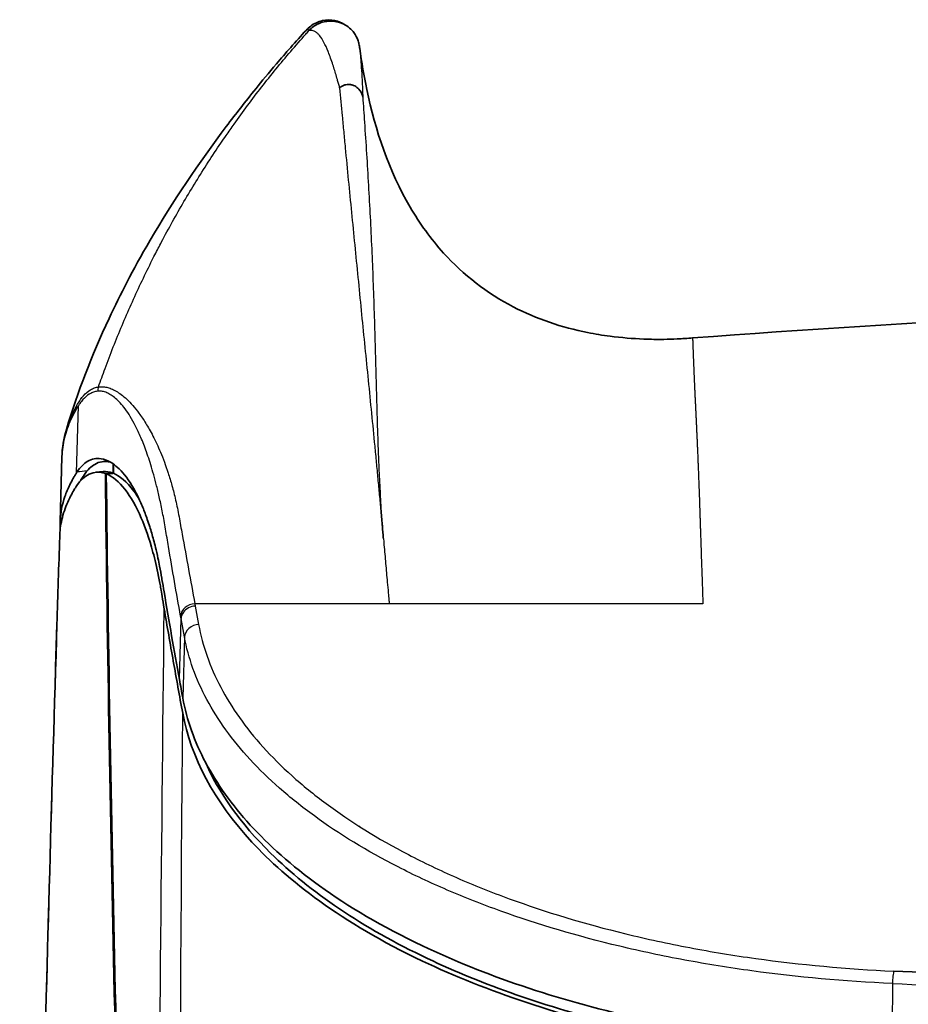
# Model space of a CAD drawing. Header units: millimetres. Extents: x 437 to 2596, y 423 to 1674.
# Tile 45 of 97: x 1069 to 1131, y 1605 to 1674. Entities that reach past the tile are written whole.
import ezdxf

# ---------------------------------------------------------------- set-up
doc = ezdxf.new("R2010")
doc.units = ezdxf.units.MM
doc.header["$LTSCALE"] = 5
doc.layers.add('0_CWD_4', color=7, linetype='Continuous', lineweight=25)
doc.layers.add('0_CWD_Line_035', color=7, linetype='Continuous', lineweight=35)

msp = doc.modelspace()

# ---------------------------------------------------------------- linework, layer by layer
at = {"layer": '0_CWD_4'}
for p, q in [((1072.632, 1641.833), (1072.755, 1646.521)), ((1080.907, 1632.663), (1080.937, 1632.496)), ((1080.937, 1632.496), (1081.173, 1631.202)), ((1079.943, 1631.628), (1079.912, 1631.794)), ((1079.831, 1627.353), (1079.943, 1631.628)), ((1080.179, 1630.334), (1079.943, 1631.628)), ((1080.179, 1630.334), (1080.067, 1626.058)), ((1129.73, 1606.075), (1129.719, 1601.308))]:
    msp.add_line(p, q, dxfattribs=at)
for centre, major_axis, ratio, start_param, end_param in [((1217, 168.877), (-1484.002, -24.816), 0.997191, 4.792641, 4.793113), ((1080.907, 1631.768), (-0.984, -0.178), 0.891498, 4.552266, 6.05381), ((1346.131, 1943.372), (841.74, 61.037), 0.396475, 4.423749, 4.450566)]:
    msp.add_ellipse(centre, major_axis=major_axis, ratio=ratio, start_param=start_param, end_param=end_param, dxfattribs=at)
for points, knots in [([(1074.164, 1647.844), (1074.314, 1648.275), (1074.468, 1648.704), (1074.625, 1649.13), (1074.813, 1649.637), (1075.004, 1650.139), (1075.202, 1650.64), (1075.4, 1651.144), (1075.605, 1651.647), (1075.813, 1652.143), (1076.023, 1652.642), (1076.235, 1653.134), (1076.454, 1653.624), (1076.674, 1654.118), (1076.9, 1654.611), (1077.131, 1655.098), (1077.362, 1655.588), (1077.598, 1656.072), (1077.838, 1656.553), (1077.929, 1656.736), (1078.021, 1656.918), (1078.114, 1657.099), (1078.266, 1657.398), (1078.421, 1657.696), (1078.577, 1657.992), (1078.829, 1658.47), (1079.086, 1658.944), (1079.347, 1659.414), (1079.61, 1659.887), (1079.877, 1660.355), (1080.149, 1660.819), (1080.422, 1661.285), (1080.699, 1661.747), (1080.98, 1662.204), (1081.262, 1662.663), (1081.549, 1663.118), (1081.84, 1663.568), (1082.133, 1664.022), (1082.43, 1664.471), (1082.732, 1664.916), (1082.851, 1665.092), (1082.971, 1665.267), (1083.091, 1665.442), (1083.277, 1665.711), (1083.465, 1665.978), (1083.653, 1666.244), (1083.966, 1666.684), (1084.283, 1667.119), (1084.603, 1667.55), (1084.926, 1667.983), (1085.252, 1668.411), (1085.582, 1668.835), (1085.914, 1669.261), (1086.25, 1669.682), (1086.588, 1670.097), (1086.929, 1670.514), (1087.271, 1670.925), (1087.619, 1671.332), (1087.969, 1671.743), (1088.324, 1672.15), (1088.682, 1672.55), (1088.753, 1672.63), (1088.824, 1672.709), (1088.895, 1672.788)], [0, 0, 0, 0, 0.0444886, 0.0444886, 0.0444886, 0.0975668, 0.0975668, 0.0975668, 0.1509234, 0.1509234, 0.1509234, 0.2045657, 0.2045657, 0.2045657, 0.2585013, 0.2585013, 0.2585013, 0.3127381, 0.3127381, 0.3127381, 0.3333333, 0.3333333, 0.3333333, 0.3672746, 0.3672746, 0.3672746, 0.4220874, 0.4220874, 0.4220874, 0.4771917, 0.4771917, 0.4771917, 0.5326075, 0.5326075, 0.5326075, 0.588356, 0.588356, 0.588356, 0.6444592, 0.6444592, 0.6444592, 0.6666667, 0.6666667, 0.6666667, 0.7009264, 0.7009264, 0.7009264, 0.75772, 0.75772, 0.75772, 0.8148463, 0.8148463, 0.8148463, 0.8723177, 0.8723177, 0.8723177, 0.9301475, 0.9301475, 0.9301475, 0.9883494, 0.9883494, 0.9883494, 0.9999156, 0.9999156, 0.9999156, 0.9999156]), ([(1088.895, 1672.788), (1088.895, 1672.789), (1088.867, 1672.83), (1088.829, 1672.867), (1088.783, 1672.875), (1088.749, 1672.864), (1088.726, 1672.845), (1088.714, 1672.832)], [0.00000079, 0.00000079, 0.00000079, 0.00000079, 0.00029903, 0.01753735, 0.02615651, 0.03477567, 0.04524161, 0.04524161, 0.04524161, 0.04524161]), ([(1091.05, 1668.774), (1091.049, 1668.78), (1091.047, 1668.786), (1091.045, 1668.793), (1091.019, 1668.891), (1090.992, 1668.987), (1090.965, 1669.082), (1090.939, 1669.175), (1090.913, 1669.267), (1090.886, 1669.358), (1090.802, 1669.651), (1090.719, 1669.936), (1090.637, 1670.196), (1090.615, 1670.264), (1090.594, 1670.331), (1090.573, 1670.396), (1090.466, 1670.724), (1090.362, 1671.019), (1090.259, 1671.278), (1090.254, 1671.292), (1090.248, 1671.306), (1090.242, 1671.32), (1090.142, 1671.568), (1090.043, 1671.783), (1089.947, 1671.964), (1089.843, 1672.161), (1089.741, 1672.317), (1089.643, 1672.439), (1089.6, 1672.492), (1089.557, 1672.539), (1089.516, 1672.58), (1089.458, 1672.635), (1089.402, 1672.679), (1089.347, 1672.713), (1089.247, 1672.775), (1089.15, 1672.803), (1089.058, 1672.807), (1089.003, 1672.809), (1088.949, 1672.803), (1088.897, 1672.79)], [0, 0, 0, 0, 0.002006, 0.002006, 0.002006, 0.033798, 0.033798, 0.033798, 0.065331, 0.065331, 0.065331, 0.166667, 0.166667, 0.166667, 0.193173, 0.193173, 0.193173, 0.326012, 0.326012, 0.326012, 0.333333, 0.333333, 0.333333, 0.463072, 0.463072, 0.463072, 0.604636, 0.604636, 0.604636, 0.666667, 0.666667, 0.666667, 0.75179, 0.75179, 0.75179, 0.907264, 0.907264, 0.907264, 1, 1, 1, 1]), ([(1092.451, 1671.537), (1092.463, 1671.444), (1092.477, 1671.323), (1092.491, 1671.171), (1092.506, 1671.006), (1092.522, 1670.805), (1092.538, 1670.572), (1092.554, 1670.339), (1092.571, 1670.073), (1092.587, 1669.778), (1092.603, 1669.483), (1092.62, 1669.16), (1092.635, 1668.822), (1092.639, 1668.738), (1092.642, 1668.653), (1092.646, 1668.565), (1092.65, 1668.477), (1092.654, 1668.387), (1092.658, 1668.294), (1092.66, 1668.243), (1092.662, 1668.191), (1092.664, 1668.138)], [0.3623285, 0.3623285, 0.3623285, 0.3623285, 0.4905819, 0.4905819, 0.4905819, 0.6306586, 0.6306586, 0.6306586, 0.7707353, 0.7707353, 0.7707353, 0.9108119, 0.9108119, 0.9108119, 0.9458311, 0.9458311, 0.9458311, 0.9808503, 0.9808503, 0.9808503, 1, 1, 1, 1]), ([(1093.928, 1639.436), (1093.911, 1639.622), (1093.893, 1639.809), (1093.874, 1639.996), (1093.854, 1640.184), (1093.834, 1640.372), (1093.816, 1640.561), (1093.798, 1640.749), (1093.781, 1640.938), (1093.764, 1641.127), (1093.747, 1641.316), (1093.73, 1641.506), (1093.712, 1641.696), (1093.676, 1642.075), (1093.64, 1642.456), (1093.604, 1642.837), (1093.567, 1643.218), (1093.53, 1643.601), (1093.493, 1643.983), (1093.419, 1644.749), (1093.343, 1645.517), (1093.267, 1646.286), (1093.191, 1647.055), (1093.114, 1647.825), (1093.037, 1648.595), (1092.959, 1649.364), (1092.882, 1650.134), (1092.805, 1650.902), (1092.728, 1651.67), (1092.651, 1652.438), (1092.575, 1653.204), (1092.499, 1653.97), (1092.424, 1654.735), (1092.349, 1655.499), (1092.273, 1656.262), (1092.198, 1657.024), (1092.123, 1657.784), (1092.048, 1658.544), (1091.973, 1659.303), (1091.898, 1660.059), (1091.824, 1660.816), (1091.75, 1661.571), (1091.676, 1662.324), (1091.601, 1663.077), (1091.528, 1663.828), (1091.457, 1664.58), (1091.421, 1664.956), (1091.386, 1665.332), (1091.351, 1665.708), (1091.316, 1666.083), (1091.28, 1666.457), (1091.244, 1666.829), (1091.179, 1667.487), (1091.111, 1668.137), (1091.05, 1668.774)], [0.0000471, 0.0000471, 0.0000471, 0.0000471, 0.0194025, 0.0194025, 0.0194025, 0.038805, 0.038805, 0.038805, 0.0582075, 0.0582075, 0.0582075, 0.0776099, 0.0776099, 0.0776099, 0.1164149, 0.1164149, 0.1164149, 0.1552199, 0.1552199, 0.1552199, 0.2328298, 0.2328298, 0.2328298, 0.3104397, 0.3104397, 0.3104397, 0.3880497, 0.3880497, 0.3880497, 0.4656596, 0.4656596, 0.4656596, 0.5432696, 0.5432696, 0.5432696, 0.6208795, 0.6208795, 0.6208795, 0.6984894, 0.6984894, 0.6984894, 0.7760994, 0.7760994, 0.7760994, 0.8537093, 0.8537093, 0.8537093, 0.8925143, 0.8925143, 0.8925143, 0.9313192, 0.9313192, 0.9313192, 1, 1, 1, 1]), ([(1092.664, 1668.138), (1092.704, 1667.563), (1092.792, 1666.242), (1092.927, 1664.167), (1093.062, 1661.958), (1093.183, 1659.743), (1093.29, 1657.52), (1093.381, 1655.286), (1093.46, 1653.041), (1093.527, 1650.788), (1093.585, 1648.526), (1093.644, 1646.251), (1093.702, 1644.348), (1093.76, 1642.829), (1093.802, 1641.881), (1093.839, 1641.125), (1093.884, 1640.372), (1093.903, 1639.81), (1093.928, 1639.437)], [0, 0, 0, 0, 0.0631608, 0.1412308, 0.2193007, 0.2973706, 0.3754406, 0.4535105, 0.5315804, 0.6096504, 0.6877203, 0.7657902, 0.8438601, 0.8828951, 0.9219301, 0.9414476, 0.960965, 0.9999021, 0.9999021, 0.9999021, 0.9999021]), ([(1115.75, 1651.273), (1115.75, 1651.273), (1115.749, 1651.271), (1115.749, 1651.262), (1115.75, 1651.244), (1115.75, 1651.219), (1115.751, 1651.184), (1115.753, 1651.141), (1115.754, 1651.087), (1115.757, 1651.023), (1115.759, 1650.948), (1115.762, 1650.876), (1115.764, 1650.817), (1115.766, 1650.772), (1115.768, 1650.725), (1115.769, 1650.675), (1115.771, 1650.622), (1115.773, 1650.567), (1115.775, 1650.509), (1115.778, 1650.448), (1115.78, 1650.385), (1115.782, 1650.319), (1115.785, 1650.25), (1115.788, 1650.178), (1115.79, 1650.103), (1115.793, 1650.024), (1115.796, 1649.944), (1115.8, 1649.859), (1115.803, 1649.772), (1115.806, 1649.682), (1115.81, 1649.587), (1115.814, 1649.491), (1115.818, 1649.393), (1115.822, 1649.295), (1115.826, 1649.195), (1115.83, 1649.094), (1115.834, 1648.99), (1115.839, 1648.883), (1115.843, 1648.774), (1115.848, 1648.661), (1115.853, 1648.546), (1115.858, 1648.427), (1115.864, 1648.306), (1115.869, 1648.182), (1115.875, 1648.055), (1115.881, 1647.925), (1115.887, 1647.792), (1115.893, 1647.656), (1115.9, 1647.517), (1115.906, 1647.377), (1115.913, 1647.233), (1115.92, 1647.086), (1115.927, 1646.936), (1115.934, 1646.785), (1115.941, 1646.629), (1115.948, 1646.483), (1115.955, 1646.341), (1115.961, 1646.208), (1115.968, 1646.074), (1115.974, 1645.938), (1115.981, 1645.801), (1115.987, 1645.661), (1115.994, 1645.521), (1116.001, 1645.377), (1116.008, 1645.232), (1116.015, 1645.085), (1116.022, 1644.936), (1116.029, 1644.786), (1116.036, 1644.633), (1116.043, 1644.479), (1116.051, 1644.321), (1116.058, 1644.163), (1116.065, 1644.001), (1116.072, 1643.84), (1116.08, 1643.675), (1116.087, 1643.511), (1116.094, 1643.343), (1116.101, 1643.173), (1116.109, 1643.001), (1116.116, 1642.826), (1116.123, 1642.65), (1116.13, 1642.471), (1116.138, 1642.292), (1116.145, 1642.109), (1116.154, 1641.866), (1116.166, 1641.55), (1116.181, 1641.166), (1116.195, 1640.771), (1116.21, 1640.367), (1116.224, 1639.952), (1116.239, 1639.525), (1116.251, 1639.186), (1116.259, 1638.932), (1116.264, 1638.778), (1116.27, 1638.622), (1116.275, 1638.465), (1116.28, 1638.306), (1116.285, 1638.146), (1116.29, 1637.983), (1116.296, 1637.819), (1116.301, 1637.653), (1116.306, 1637.488), (1116.311, 1637.323), (1116.317, 1637.156), (1116.322, 1636.991), (1116.328, 1636.825), (1116.345, 1636.302), (1116.375, 1635.408), (1116.412, 1634.328), (1116.445, 1633.41), (1116.464, 1632.91), (1116.473, 1632.66)], [0.68794, 0.68794, 0.68794, 0.68794, 0.6931873, 0.6990686, 0.70495, 0.7108313, 0.7167127, 0.722594, 0.7284754, 0.7343568, 0.7402381, 0.7461195, 0.7488662, 0.751613, 0.7543598, 0.7571066, 0.7598534, 0.7626001, 0.7653469, 0.7680937, 0.7708405, 0.7735872, 0.776334, 0.7790808, 0.7818276, 0.7845743, 0.7873211, 0.7900679, 0.7928147, 0.7955615, 0.7983082, 0.801055, 0.8038018, 0.806324, 0.8088463, 0.8113686, 0.8138908, 0.8164131, 0.8189353, 0.8214576, 0.8239798, 0.8265021, 0.8290243, 0.8315466, 0.8340689, 0.8365911, 0.8391134, 0.8416356, 0.8441579, 0.8466801, 0.8492024, 0.8517246, 0.8542469, 0.8567691, 0.8592914, 0.8618137, 0.8638343, 0.865855, 0.8678757, 0.8698963, 0.871917, 0.8739377, 0.8759583, 0.877979, 0.8799997, 0.8820203, 0.884041, 0.8860616, 0.8880823, 0.890103, 0.8921236, 0.8941443, 0.896165, 0.8981856, 0.9002063, 0.902227, 0.9042476, 0.9062683, 0.908289, 0.9103096, 0.9123303, 0.914351, 0.9163716, 0.9183923, 0.920413, 0.9243672, 0.9283214, 0.9322756, 0.9362298, 0.940184, 0.9441382, 0.9480924, 0.9494252, 0.9507579, 0.9520907, 0.9534234, 0.9547562, 0.956089, 0.9574217, 0.9587545, 0.9600872, 0.96142, 0.9627528, 0.9640855, 0.9654183, 0.966751, 0.9680838, 0.9780704, 0.988057, 0.9940287, 1, 1, 1, 1]), ([(1071.921, 1644.873), (1072.032, 1645.243), (1072.262, 1645.83), (1072.635, 1646.525), (1072.901, 1646.96), (1073.191, 1647.33), (1073.515, 1647.608), (1073.873, 1647.781), (1074.065, 1647.83), (1074.164, 1647.844)], [0.6425783, 0.6425783, 0.6425783, 0.6425783, 0.75, 0.8125, 0.84375, 0.875, 0.9375, 0.96875, 0.9999945, 0.9999945, 0.9999945, 0.9999945]), ([(1074.164, 1647.844), (1074.148, 1647.796), (1074.135, 1647.747), (1074.125, 1647.695), (1074.116, 1647.644), (1074.11, 1647.59), (1074.109, 1647.538)], [0, 0, 0, 0, 0.499974, 0.499974, 0.499974, 1, 1, 1, 1]), ([(1074.164, 1647.844), (1074.254, 1647.857), (1074.347, 1647.862), (1074.443, 1647.857), (1074.539, 1647.853), (1074.638, 1647.839), (1074.741, 1647.815), (1074.843, 1647.791), (1074.949, 1647.757), (1075.059, 1647.713), (1075.168, 1647.668), (1075.281, 1647.612), (1075.398, 1647.545), (1075.515, 1647.478), (1075.635, 1647.399), (1075.76, 1647.305), (1075.884, 1647.212), (1076.013, 1647.104), (1076.146, 1646.979), (1076.279, 1646.854), (1076.416, 1646.712), (1076.558, 1646.549), (1076.701, 1646.386), (1076.848, 1646.202), (1077.001, 1645.994), (1077.154, 1645.786), (1077.312, 1645.554), (1077.476, 1645.292), (1077.639, 1645.029), (1077.807, 1644.737), (1077.98, 1644.403), (1078.152, 1644.069), (1078.329, 1643.693), (1078.508, 1643.267), (1078.686, 1642.84), (1078.866, 1642.362), (1079.043, 1641.812), (1079.132, 1641.538), (1079.22, 1641.245), (1079.307, 1640.93), (1079.394, 1640.616), (1079.48, 1640.279), (1079.563, 1639.918), (1079.604, 1639.738), (1079.645, 1639.552), (1079.685, 1639.356), (1079.725, 1639.161), (1079.764, 1638.956), (1079.802, 1638.752), (1079.839, 1638.547), (1079.876, 1638.343), (1079.912, 1638.139), (1079.949, 1637.935), (1079.986, 1637.731), (1080.023, 1637.527), (1080.172, 1636.712), (1080.32, 1635.899), (1080.467, 1635.087), (1080.614, 1634.276), (1080.761, 1633.468), (1080.907, 1632.663)], [0, 0, 0, 0, 0.0625, 0.0625, 0.0625, 0.125, 0.125, 0.125, 0.1875, 0.1875, 0.1875, 0.25, 0.25, 0.25, 0.3125, 0.3125, 0.3125, 0.375, 0.375, 0.375, 0.4375, 0.4375, 0.4375, 0.5, 0.5, 0.5, 0.5625, 0.5625, 0.5625, 0.625, 0.625, 0.625, 0.6875, 0.6875, 0.6875, 0.75, 0.75, 0.75, 0.78125, 0.78125, 0.78125, 0.8125, 0.8125, 0.8125, 0.828125, 0.828125, 0.828125, 0.84375, 0.84375, 0.84375, 0.859375, 0.859375, 0.859375, 0.875, 0.875, 0.875, 0.9375, 0.9375, 0.9375, 0.9999998, 0.9999998, 0.9999998, 0.9999998]), ([(1074.109, 1647.538), (1074.012, 1647.529), (1073.917, 1647.509), (1073.825, 1647.479), (1073.733, 1647.448), (1073.644, 1647.407), (1073.558, 1647.356), (1073.546, 1647.349), (1073.535, 1647.342), (1073.523, 1647.335), (1073.364, 1647.237), (1073.215, 1647.11), (1073.075, 1646.954), (1073.001, 1646.871), (1072.929, 1646.78), (1072.86, 1646.681), (1072.824, 1646.63), (1072.789, 1646.576), (1072.755, 1646.521)], [0, 0, 0, 0, 0.181172, 0.181172, 0.181172, 0.362345, 0.362345, 0.362345, 0.387204, 0.387204, 0.387204, 0.72469, 0.72469, 0.72469, 0.905862, 0.905862, 0.905862, 1, 1, 1, 1]), ([(1079.912, 1631.794), (1079.767, 1632.6), (1079.623, 1633.409), (1079.482, 1634.221), (1079.34, 1635.033), (1079.201, 1635.848), (1079.064, 1636.663), (1079.029, 1636.867), (1078.995, 1637.071), (1078.961, 1637.276), (1078.927, 1637.48), (1078.893, 1637.686), (1078.859, 1637.888), (1078.825, 1638.091), (1078.791, 1638.289), (1078.757, 1638.48), (1078.722, 1638.671), (1078.688, 1638.854), (1078.653, 1639.031), (1078.584, 1639.386), (1078.514, 1639.718), (1078.444, 1640.029), (1078.375, 1640.341), (1078.306, 1640.633), (1078.237, 1640.908), (1078.099, 1641.458), (1077.963, 1641.942), (1077.829, 1642.379), (1077.694, 1642.816), (1077.562, 1643.207), (1077.431, 1643.559), (1077.299, 1643.911), (1077.17, 1644.225), (1077.043, 1644.51), (1076.915, 1644.795), (1076.79, 1645.052), (1076.666, 1645.285), (1076.543, 1645.518), (1076.421, 1645.726), (1076.302, 1645.914), (1076.182, 1646.101), (1076.064, 1646.267), (1075.949, 1646.415), (1075.833, 1646.562), (1075.72, 1646.692), (1075.609, 1646.806), (1075.497, 1646.92), (1075.388, 1647.019), (1075.281, 1647.104), (1075.175, 1647.19), (1075.07, 1647.263), (1074.968, 1647.323), (1074.866, 1647.383), (1074.766, 1647.431), (1074.668, 1647.467), (1074.619, 1647.484), (1074.571, 1647.499), (1074.523, 1647.511), (1074.475, 1647.523), (1074.428, 1647.532), (1074.382, 1647.537), (1074.289, 1647.549), (1074.198, 1647.547), (1074.109, 1647.538)], [0, 0, 0, 0, 0.0625, 0.0625, 0.0625, 0.125, 0.125, 0.125, 0.140625, 0.140625, 0.140625, 0.15625, 0.15625, 0.15625, 0.171875, 0.171875, 0.171875, 0.1875, 0.1875, 0.1875, 0.21875, 0.21875, 0.21875, 0.25, 0.25, 0.25, 0.3125, 0.3125, 0.3125, 0.375, 0.375, 0.375, 0.4375, 0.4375, 0.4375, 0.5, 0.5, 0.5, 0.5625, 0.5625, 0.5625, 0.625, 0.625, 0.625, 0.6875, 0.6875, 0.6875, 0.75, 0.75, 0.75, 0.8125, 0.8125, 0.8125, 0.875, 0.875, 0.875, 0.90625, 0.90625, 0.90625, 0.9375, 0.9375, 0.9375, 1, 1, 1, 1]), ([(1072.755, 1646.521), (1072.723, 1646.471), (1072.562, 1646.204), (1072.188, 1645.511), (1071.782, 1644.431), (1071.627, 1643.499), (1071.604, 1643.005), (1071.603, 1642.94)], [0, 0, 0, 0, 0.0181415, 0.0936691, 0.2447243, 0.3957794, 0.4185338, 0.4185338, 0.4185338, 0.4185338]), ([(1094.106, 1637.211), (1094.108, 1637.192), (1094.128, 1637.114), (1094.128, 1636.975), (1094.186, 1636.41), (1094.258, 1635.477), (1094.362, 1634.349), (1094.446, 1633.503), (1094.479, 1633.084), (1094.495, 1632.919)], [0, 0, 0, 0, 0.012897, 0.053327, 0.093757, 0.396703, 0.699649, 0.880801, 1, 1, 1, 1]), ([(1080.937, 1632.496), (1080.775, 1632.491), (1080.612, 1632.448), (1080.467, 1632.374), (1080.322, 1632.299), (1080.197, 1632.193), (1080.105, 1632.064), (1080.012, 1631.935), (1079.955, 1631.784), (1079.943, 1631.628)], [0, 0, 0, 0, 0.333333, 0.333333, 0.333333, 0.666667, 0.666667, 0.666667, 1, 1, 1, 1]), ([(1094.519, 1632.661), (1094.287, 1632.661), (1093.82, 1632.661), (1093.127, 1632.661), (1092.425, 1632.661), (1091.73, 1632.661), (1091.035, 1632.661), (1090.336, 1632.661), (1089.64, 1632.662), (1088.94, 1632.662), (1088.241, 1632.662), (1087.548, 1632.662), (1086.846, 1632.662), (1086.154, 1632.662), (1085.453, 1632.662), (1084.759, 1632.662), (1084.06, 1632.662), (1083.363, 1632.662), (1082.666, 1632.663), (1081.966, 1632.663), (1081.384, 1632.663), (1081.029, 1632.663), (1080.907, 1632.663)], [0, 0, 0, 0, 0.051226, 0.102452, 0.153677, 0.204903, 0.256129, 0.307355, 0.358581, 0.409807, 0.461032, 0.512258, 0.563484, 0.61471, 0.665936, 0.717161, 0.768387, 0.819613, 0.870839, 0.922065, 0.973291, 1, 1, 1, 1]), ([(1094.495, 1632.919), (1094.496, 1632.89), (1094.5, 1632.861), (1094.503, 1632.833), (1094.506, 1632.804), (1094.508, 1632.775), (1094.511, 1632.747), (1094.514, 1632.718), (1094.517, 1632.69), (1094.519, 1632.661)], [0, 0, 0, 0, 0.333333, 0.333333, 0.333333, 0.666667, 0.666667, 0.666667, 1, 1, 1, 1]), ([(1116.473, 1632.66), (1116.202, 1632.66), (1115.66, 1632.66), (1114.846, 1632.66), (1114.035, 1632.66), (1113.221, 1632.66), (1112.406, 1632.66), (1111.598, 1632.66), (1110.778, 1632.66), (1109.967, 1632.66), (1109.153, 1632.66), (1108.342, 1632.66), (1107.528, 1632.66), (1106.717, 1632.66), (1105.901, 1632.66), (1105.087, 1632.66), (1104.276, 1632.66), (1103.461, 1632.66), (1102.649, 1632.66), (1101.834, 1632.66), (1101.029, 1632.66), (1100.206, 1632.66), (1099.401, 1632.661), (1098.582, 1632.661), (1097.772, 1632.661), (1096.958, 1632.661), (1096.142, 1632.661), (1095.334, 1632.661), (1094.791, 1632.661), (1094.519, 1632.661)], [0, 0, 0, 0, 0.037035, 0.074072, 0.111109, 0.148147, 0.185184, 0.222221, 0.259258, 0.296295, 0.333332, 0.370369, 0.407406, 0.444443, 0.481481, 0.518518, 0.555555, 0.592592, 0.629629, 0.666666, 0.703703, 0.74074, 0.777777, 0.814814, 0.851852, 0.888889, 0.925926, 0.962963, 1, 1, 1, 1]), ([(1077.854, 1403.799), (1077.745, 1442.895), (1077.769, 1481.879), (1077.932, 1520.956), (1078.013, 1540.494), (1078.128, 1560.055), (1078.279, 1579.665), (1078.413, 1597.171), (1078.575, 1614.715), (1078.765, 1632.316)], [0, 0, 0, 0, 0.513778, 0.513778, 0.513778, 0.770667, 0.770667, 0.770667, 1, 1, 1, 1]), ([(1069.255, 1404.927), (1068.991, 1424.761), (1068.843, 1444.576), (1068.811, 1464.388), (1068.779, 1484.201), (1068.862, 1504.01), (1069.061, 1523.834), (1069.259, 1543.657), (1069.573, 1563.495), (1070.003, 1583.364), (1070.347, 1599.297), (1070.766, 1615.251), (1071.259, 1631.233)], [0, 0, 0, 0, 0.2561512, 0.2561512, 0.2561512, 0.5123024, 0.5123024, 0.5123024, 0.7684535, 0.7684535, 0.7684535, 0.9738692, 0.9738692, 0.9738692, 0.9738692]), ([(1081.173, 1631.202), (1080.946, 1631.194), (1080.681, 1631.101), (1080.493, 1630.937), (1080.305, 1630.773), (1080.195, 1630.537), (1080.179, 1630.334)], [0, 0, 0, 0, 0.499965, 0.499965, 0.499965, 1, 1, 1, 1]), ([(1081.173, 1631.202), (1081.309, 1630.463), (1081.701, 1628.994), (1082.98, 1626.081), (1084.959, 1623.286), (1087.648, 1620.605), (1090.842, 1617.999), (1094.672, 1615.619), (1098.611, 1613.733), (1101.034, 1612.718), (1104.788, 1611.282), (1108.86, 1610.05), (1113.276, 1609.034), (1116.299, 1608.421), (1121.685, 1607.537), (1126.527, 1607.09), (1129.834, 1606.941)], [0, 0, 0, 0, 0.0625, 0.125, 0.25, 0.3125, 0.375, 0.5, 0.5625, 0.59375, 0.625, 0.75, 0.78125, 0.8125, 0.875, 1, 1, 1, 1]), ([(1129.73, 1606.075), (1126.363, 1606.223), (1121.452, 1606.669), (1115.962, 1607.553), (1112.884, 1608.166), (1108.387, 1609.181), (1104.239, 1610.413), (1100.415, 1611.849), (1097.947, 1612.865), (1093.935, 1614.751), (1090.033, 1617.131), (1086.779, 1619.737), (1084.039, 1622.418), (1082.021, 1625.213), (1080.717, 1628.126), (1080.317, 1629.595), (1080.179, 1630.334)], [0, 0, 0, 0, 0.125, 0.1875, 0.21875, 0.25, 0.375, 0.40625, 0.4375, 0.5, 0.625, 0.6875, 0.75, 0.875, 0.9375, 1, 1, 1, 1]), ([(1079.509, 1401.325), (1079.508, 1401.607), (1079.494, 1408.702), (1079.456, 1429.41), (1079.424, 1503.688), (1079.668, 1571.151), (1080.058, 1624.996)], [0, 0, 0, 0, 0.003778, 0.095132, 0.277839, 1, 1, 1, 1]), ([(1129.834, 1606.941), (1129.817, 1606.865), (1129.787, 1606.74), (1129.767, 1606.586), (1129.747, 1606.431), (1129.738, 1606.246), (1129.73, 1606.075)], [0, 0, 0, 0, 0.5, 0.5, 0.5, 1, 1, 1, 1])]:
    msp.add_open_spline(points, degree=3, knots=knots, dxfattribs=at)
for points in [[(1093.253, 1658.262), (1093.253, 1658.263), (1093.253, 1658.263), (1093.253, 1658.263)], [(1093.695, 1644.619), (1093.695, 1644.619), (1093.695, 1644.619), (1093.695, 1644.619)], [(1093.736, 1643.461), (1093.736, 1643.461), (1093.736, 1643.461), (1093.736, 1643.461)], [(1075.217, 1642.253), (1075.207, 1642.252), (1075.198, 1642.251), (1075.188, 1642.25)], [(1077.715, 1642.739), (1077.715, 1642.739), (1077.715, 1642.739), (1077.715, 1642.739)], [(1093.766, 1642.714), (1093.766, 1642.714), (1093.766, 1642.714), (1093.766, 1642.714)], [(1093.928, 1639.434), (1093.928, 1639.434), (1093.928, 1639.434), (1093.928, 1639.434)]]:
    msp.add_open_spline(points, degree=3, dxfattribs=at)
at = {"layer": '0_CWD_Line_035'}
for p, q in [((1076.49, 1646.626), (1076.49, 1646.626)), ((1076.576, 1646.529), (1076.576, 1646.529)), ((1076.557, 1645.485), (1076.557, 1645.485)), ((1071.484, 1638.388), (1071.603, 1642.94))]:
    msp.add_line(p, q, dxfattribs=at)
for points, knots in [([(1088.714, 1672.832), (1088.788, 1672.912), (1088.885, 1673.008), (1089.127, 1673.189), (1089.26, 1673.274), (1089.542, 1673.404), (1089.684, 1673.454), (1090.108, 1673.547), (1090.418, 1673.555), (1090.955, 1673.443), (1091.187, 1673.344), (1091.388, 1673.216)], [0, 0, 0, 0, 0.1061417, 0.1061417, 0.1916125, 0.1916125, 0.2606139, 0.2606139, 0.3777694, 0.3777694, 0.4760246, 0.4760246, 0.4760246, 0.4760246]), ([(1088.897, 1672.79), (1088.988, 1672.892), (1089.198, 1673.079), (1089.556, 1673.288), (1089.942, 1673.414), (1090.211, 1673.446), (1090.342, 1673.449)], [0.0000098, 0.0000098, 0.0000098, 0.0000098, 0.0909091, 0.1818182, 0.2727273, 0.3592073, 0.3592073, 0.3592073, 0.3592073]), ([(1090.342, 1673.463), (1090.65, 1673.47), (1091.017, 1673.405), (1091.631, 1673.094), (1091.882, 1672.869), (1092.184, 1672.461), (1092.264, 1672.282), (1092.356, 1672.03), (1092.378, 1671.942), (1092.422, 1671.741), (1092.436, 1671.645), (1092.451, 1671.538)], [0, 0, 0, 0, 0.1644476, 0.1644476, 0.3066466, 0.3066466, 0.427817, 0.427817, 0.5475114, 0.5475114, 0.7440276, 0.7440276, 0.7440276, 0.7440276]), ([(1071.921, 1644.873), (1072.725, 1647.542), (1073.66, 1649.965), (1075.737, 1654.401), (1076.489, 1655.885), (1079.337, 1660.783), (1081.211, 1663.561), (1083.813, 1667.005), (1084.399, 1667.757), (1085.601, 1669.243), (1086.067, 1669.81), (1087.242, 1671.193), (1087.959, 1672.01), (1088.714, 1672.832)], [0, 0, 0, 0, 2.31683, 2.31683, 3.853098, 3.853098, 5.684143, 5.684143, 6.361139, 6.361139, 6.707365, 6.707365, 7.081516, 7.081516, 7.081516, 7.081516]), ([(1092.451, 1671.537), (1092.58, 1670.578), (1092.742, 1669.623), (1093.541, 1665.803), (1094.5, 1662.956), (1096.65, 1659.286), (1097.432, 1658.2), (1099.702, 1655.693), (1101.377, 1654.398), (1104.826, 1652.605), (1106.606, 1652.008), (1108.923, 1651.545), (1109.446, 1651.46), (1110.76, 1651.29), (1111.565, 1651.227), (1112.814, 1651.174), (1113.28, 1651.166), (1114.04, 1651.175), (1114.346, 1651.184), (1115.024, 1651.22), (1115.39, 1651.247), (1115.75, 1651.273)], [0, 0, 0, 0, 0.290315, 0.290315, 1.171112, 1.171112, 1.570011, 1.570011, 2.18811, 2.18811, 2.741559, 2.741559, 2.901713, 2.901713, 3.142461, 3.142461, 3.297173, 3.297173, 3.396782, 3.396782, 3.505046, 3.505046, 3.505046, 3.505046]), ([(1091.05, 1668.774), (1091.156, 1668.872), (1091.28, 1668.943), (1091.409, 1668.983), (1091.433, 1668.99), (1091.457, 1668.996), (1091.481, 1669.001), (1091.588, 1669.024), (1091.695, 1669.027), (1091.803, 1669.012), (1091.874, 1669.002), (1091.945, 1668.983), (1092.014, 1668.955), (1092.072, 1668.932), (1092.128, 1668.902), (1092.18, 1668.868), (1092.283, 1668.8), (1092.375, 1668.714), (1092.454, 1668.608), (1092.464, 1668.595), (1092.474, 1668.581), (1092.484, 1668.567), (1092.568, 1668.442), (1092.632, 1668.292), (1092.664, 1668.138)], [0, 0, 0, 0, 0.2, 0.2, 0.2, 0.236923, 0.236923, 0.236923, 0.4, 0.4, 0.4, 0.508679, 0.508679, 0.508679, 0.6, 0.6, 0.6, 0.777348, 0.777348, 0.777348, 0.8, 0.8, 0.8, 1, 1, 1, 1]), ([(1079.831, 1627.353), (1079.647, 1628.372), (1079.465, 1629.39), (1079.117, 1631.379), (1078.928, 1632.477), (1078.706, 1633.793), (1078.655, 1634.097), (1078.608, 1634.38), (1078.606, 1634.392), (1078.601, 1634.426), (1078.599, 1634.436), (1078.548, 1634.741), (1078.498, 1635.017), (1078.407, 1635.488), (1078.369, 1635.674), (1078.273, 1636.121), (1078.215, 1636.373), (1078.068, 1636.971), (1077.979, 1637.302), (1077.846, 1637.759), (1077.801, 1637.908), (1077.699, 1638.231), (1077.641, 1638.403), (1077.478, 1638.872), (1077.373, 1639.149), (1077.148, 1639.695), (1077.029, 1639.958), (1076.776, 1640.469), (1076.642, 1640.713), (1076.155, 1641.52), (1075.819, 1641.923), (1075.349, 1642.343), (1075.201, 1642.452), (1074.809, 1642.693), (1074.572, 1642.782), (1074.008, 1642.866), (1073.696, 1642.796), (1073.138, 1642.474), (1072.889, 1642.221), (1072.669, 1641.89)], [-11.691194, -11.691194, -11.691194, -11.691194, -11.128483, -11.128483, -10.592982, -10.592982, -10.429683, -10.429683, -10.422292, -10.422292, -10.409358, -10.409358, -10.190794, -10.190794, -10.036556, -10.036556, -9.803148, -9.803148, -9.447284, -9.447284, -9.265569, -9.265569, -9.033391, -9.033391, -8.5985, -8.5985, -8.095995, -8.095995, -7.511405, -7.511405, -5.925387, -5.925387, -5.18081, -5.18081, -3.875111, -3.875111, -1.941324, -1.941324, -0.000028, -0.000028, -0.000028, -0.000028]), ([(1072.916, 1641.282), (1072.971, 1641.378), (1073.028, 1641.472), (1073.103, 1641.591), (1073.118, 1641.615), (1073.274, 1641.857), (1073.4, 1642.012), (1073.659, 1642.26), (1073.776, 1642.35), (1074.218, 1642.61), (1074.589, 1642.682), (1074.995, 1642.577)], [-5.127378, -5.127378, -5.127378, -5.127378, -4.688034, -4.688034, -4.555074, -4.555074, -3.413245, -3.413245, -2.550727, -2.550727, -0.3153, -0.3153, -0.3153, -0.3153]), ([(1075.188, 1642.25), (1075.187, 1642.289), (1075.187, 1642.324), (1075.184, 1642.39), (1075.183, 1642.419), (1075.181, 1642.449), (1075.181, 1642.455), (1075.18, 1642.46)], [-0.05370887, -0.05370887, -0.05370887, -0.05370887, -0.04078137, -0.04078137, -0.02728054, -0.02728054, -0.02404108, -0.02404108, -0.02404108, -0.02404108]), ([(1075.212, 1641.907), (1075.211, 1641.944), (1075.211, 1641.983), (1075.212, 1642.069), (1075.213, 1642.116), (1075.215, 1642.213), (1075.217, 1642.261), (1075.222, 1642.349), (1075.225, 1642.387), (1075.228, 1642.42), (1075.228, 1642.423), (1075.228, 1642.426)], [0.00001786, 0.00001786, 0.00001786, 0.00001786, 0.01231276, 0.01231276, 0.02625318, 0.02625318, 0.04181693, 0.04181693, 0.0573524, 0.0573524, 0.05888552, 0.05888552, 0.05888552, 0.05888552]), ([(1074.651, 1641.777), (1073.834, 1642.077), (1073.119, 1641.641), (1072.591, 1640.849), (1072.519, 1640.734), (1072.279, 1640.327), (1072.138, 1640.054), (1071.834, 1639.374), (1071.696, 1638.966), (1071.554, 1638.353), (1071.518, 1638.149), (1071.468, 1637.742), (1071.454, 1637.538), (1071.451, 1637.333)], [0.000017, 0.000017, 0.000017, 0.000017, 4.396647, 4.396647, 4.943077, 4.943077, 6.055547, 6.055547, 7.725489, 7.725489, 8.559777, 8.559777, 9.394199, 9.394199, 9.394199, 9.394199]), ([(1072.632, 1641.833), (1072.594, 1641.774), (1072.551, 1641.704), (1072.461, 1641.554), (1072.42, 1641.484), (1072.303, 1641.275), (1072.229, 1641.136), (1072.025, 1640.718), (1071.909, 1640.44), (1071.621, 1639.598), (1071.513, 1639.039), (1071.48, 1638.334), (1071.48, 1638.175), (1071.489, 1637.991), (1071.491, 1637.967), (1071.493, 1637.943)], [0.000001, 0.000001, 0.000001, 0.000001, 0.335594, 0.335594, 0.627819, 0.627819, 1.212255, 1.212255, 2.381117, 2.381117, 4.749163, 4.749163, 5.437776, 5.437776, 5.543218, 5.543218, 5.543218, 5.543218]), ([(1072.632, 1641.833), (1072.638, 1641.842), (1072.644, 1641.852), (1072.657, 1641.871), (1072.663, 1641.881), (1072.669, 1641.89)], [-0.1107776, -0.1107776, -0.1107776, -0.1107776, -0.0553699, -0.0553699, -0.0000258, -0.0000258, -0.0000258, -0.0000258]), ([(1075.152, 1641.82), (1075.069, 1641.813), (1074.985, 1641.806), (1074.818, 1641.791), (1074.735, 1641.784), (1074.651, 1641.777)], [-0.05032081, -0.05032081, -0.05032081, -0.05032081, -0.02516424, -0.02516424, -0.00000855, -0.00000855, -0.00000855, -0.00000855]), ([(1074.651, 1641.777), (1074.785, 1629.263), (1075.005, 1616.75), (1075.595, 1591.723), (1075.966, 1579.205), (1076.403, 1566.701)], [0.000005, 0.000005, 0.000005, 0.000005, 4.213695, 4.213695, 8.425938, 8.425938, 8.425938, 8.425938]), ([(1074.712, 1641.753), (1074.796, 1641.76), (1074.879, 1641.767), (1075.046, 1641.782), (1075.129, 1641.789), (1075.213, 1641.796)], [0.00023622, 0.00023622, 0.00023622, 0.00023622, 0.02536263, 0.02536263, 0.05051206, 0.05051206, 0.05051206, 0.05051206]), ([(1076.478, 1567.14), (1076.041, 1579.564), (1075.669, 1592.006), (1075.074, 1616.88), (1074.851, 1629.315), (1074.712, 1641.753)], [-8.375427, -8.375427, -8.375427, -8.375427, -4.188355, -4.188355, -0.000345, -0.000345, -0.000345, -0.000345]), ([(1074.712, 1641.753), (1075.605, 1641.39), (1076.472, 1640.266), (1077.425, 1638.051), (1077.708, 1637.266), (1078.108, 1635.785), (1078.243, 1635.223), (1078.403, 1634.424), (1078.433, 1634.263), (1078.487, 1633.972), (1078.509, 1633.846), (1078.575, 1633.453), (1078.654, 1632.969), (1078.765, 1632.316)], [-11.926057, -11.926057, -11.926057, -11.926057, -4.898071, -4.898071, -2.22508, -2.22508, -0.964257, -0.964257, -0.662269, -0.662269, -0.439393, -0.439393, -0.000002, -0.000002, -0.000002, -0.000002]), ([(1075.212, 1641.907), (1075.212, 1641.888), (1075.212, 1641.87), (1075.212, 1641.833), (1075.213, 1641.814), (1075.213, 1641.796)], [-0.01280654, -0.01280654, -0.01280654, -0.01280654, -0.00652138, -0.00652138, -0.00034847, -0.00034847, -0.00034847, -0.00034847]), ([(1075.213, 1641.796), (1075.625, 1641.626), (1076.131, 1641.254), (1076.778, 1640.354), (1076.908, 1640.154), (1077.038, 1639.933)], [0, 0, 0, 0, 2.19979, 2.19979, 2.752025, 2.752025, 2.752025, 2.752025]), ([(1094.106, 1637.211), (1094.096, 1637.336), (1094.085, 1637.464), (1094.06, 1637.767), (1094.049, 1637.903), (1094.031, 1638.13), (1094.023, 1638.222), (1094.001, 1638.505), (1093.986, 1638.69), (1093.957, 1639.065), (1093.942, 1639.253), (1093.928, 1639.434)], [0.0000046, 0.0000046, 0.0000046, 0.0000046, 0.079118, 0.079118, 0.1491894, 0.1491894, 0.1955716, 0.1955716, 0.2873682, 0.2873682, 0.3842905, 0.3842905, 0.3842905, 0.3842905]), ([(1080.059, 1624.996), (1079.835, 1626.212), (1079.616, 1627.431), (1079.184, 1629.869), (1078.972, 1631.088), (1078.765, 1632.316)], [0.000062, 0.000062, 0.000062, 0.000062, 0.818293, 0.818293, 1.646342, 1.646342, 1.646342, 1.646342]), ([(1069.181, 1404.653), (1068.81, 1430.854), (1068.651, 1457.236), (1068.777, 1509.585), (1069.056, 1535.618), (1069.959, 1584.859), (1070.547, 1608.147), (1071.259, 1631.233)], [0, 0, 0, 0, 7.906229, 7.906229, 15.704757, 15.704757, 22.750994, 22.750994, 22.750994, 22.750994]), ([(1079.831, 1627.353), (1079.87, 1627.137), (1079.91, 1626.921), (1079.989, 1626.49), (1080.028, 1626.274), (1080.067, 1626.058)], [0.0000131, 0.0000131, 0.0000131, 0.0000131, 0.1453346, 0.1453346, 0.2905596, 0.2905596, 0.2905596, 0.2905596]), ([(1129.719, 1601.308), (1126.599, 1601.448), (1123.544, 1601.716), (1117.517, 1602.511), (1114.596, 1603.031), (1106.161, 1604.951), (1101.162, 1606.656), (1091.17, 1611.404), (1087.336, 1614.38), (1083.499, 1618.585), (1082.46, 1620.043), (1081.278, 1622.274), (1080.947, 1623.022), (1080.412, 1624.533), (1080.208, 1625.294), (1080.067, 1626.058)], [0.000004, 0.000004, 0.000004, 0.000004, 0.94059, 0.94059, 1.886024, 1.886024, 3.761475, 3.761475, 6.227049, 6.227049, 7.481864, 7.481864, 8.107685, 8.107685, 8.736897, 8.736897, 8.736897, 8.736897]), ([(1080.059, 1624.996), (1080.622, 1621.932), (1082.252, 1618.837), (1087.341, 1613.347), (1091.162, 1610.339), (1101.302, 1605.528), (1106.656, 1603.728), (1117.905, 1601.267), (1123.764, 1600.515), (1129.711, 1600.249)], [-8.911579, -8.911579, -8.911579, -8.911579, -6.214559, -6.214559, -3.740482, -3.740482, -1.793061, -1.793061, -0.000013, -0.000013, -0.000013, -0.000013]), ([(1129.758, 1600.495), (1126.322, 1600.649), (1122.937, 1600.963), (1116.441, 1601.886), (1113.35, 1602.484), (1105.489, 1604.428), (1101.051, 1605.991), (1092.644, 1609.983), (1088.961, 1612.489), (1084.115, 1617.271), (1082.572, 1619.45), (1081.594, 1621.679)], [-8.017407, -8.017407, -8.017407, -8.017407, -6.978435, -6.978435, -5.965779, -5.965779, -4.273642, -4.273642, -2.278577, -2.278577, -0.753742, -0.753742, -0.753742, -0.753742]), ([(1129.834, 1606.941), (1136.676, 1606.637), (1143.554, 1606.386), (1150.414, 1606.132), (1150.841, 1606.116), (1151.267, 1606.1), (1151.694, 1606.086)], [0, 0, 0, 0, 0.941428, 0.941428, 0.941428, 1, 1, 1, 1])]:
    msp.add_open_spline(points, degree=3, knots=knots, dxfattribs=at)
for points in [[(1088.714, 1672.832), (1088.714, 1672.832), (1088.714, 1672.832), (1088.714, 1672.832)], [(1092.451, 1671.538), (1092.451, 1671.538), (1092.451, 1671.537), (1092.451, 1671.537)], [(1115.75, 1651.273), (1131.347, 1652.414), (1146.976, 1653.293), (1162.617, 1653.906)], [(1115.75, 1651.273), (1115.75, 1651.273), (1115.75, 1651.273), (1115.75, 1651.273)], [(1076.011, 1647.101), (1076.011, 1647.101), (1076.011, 1647.101), (1076.011, 1647.101)], [(1076.081, 1647.039), (1076.081, 1647.039), (1076.081, 1647.039), (1076.081, 1647.039)], [(1071.602, 1642.93), (1071.619, 1643.582), (1071.727, 1644.225), (1071.917, 1644.861)], [(1071.917, 1644.861), (1071.918, 1644.865), (1071.919, 1644.869), (1071.921, 1644.873)], [(1093.732, 1643.582), (1093.732, 1643.582), (1093.732, 1643.582), (1093.731, 1643.582)], [(1077.661, 1642.903), (1077.661, 1642.903), (1077.661, 1642.903), (1077.661, 1642.903)], [(1074.501, 1642.62), (1074.619, 1642.631), (1074.737, 1642.641), (1074.855, 1642.652)], [(1075.188, 1642.251), (1075.19, 1642.099), (1075.191, 1641.947), (1075.193, 1641.794)], [(1077.726, 1642.704), (1077.726, 1642.704), (1077.726, 1642.704), (1077.726, 1642.704)], [(1073.99, 1641.871), (1074.156, 1641.886), (1074.322, 1641.901), (1074.488, 1641.916)], [(1074.489, 1641.917), (1074.699, 1641.935), (1074.92, 1641.906), (1075.152, 1641.82)], [(1075.153, 1641.791), (1075.152, 1641.801), (1075.152, 1641.81), (1075.152, 1641.82)], [(1071.259, 1631.233), (1071.322, 1633.266), (1071.385, 1635.299), (1071.451, 1637.333)], [(1096.611, 1632.661), (1096.611, 1632.661), (1096.611, 1632.661), (1096.611, 1632.661)], [(1098.369, 1632.661), (1098.369, 1632.661), (1098.369, 1632.661), (1098.369, 1632.661)], [(1100.492, 1632.66), (1100.492, 1632.66), (1100.492, 1632.66), (1100.492, 1632.66)], [(1078.652, 1621.519), (1078.652, 1621.519), (1078.652, 1621.519), (1078.652, 1621.519)], [(1092.458, 1617.05), (1092.452, 1617.055), (1092.447, 1617.061), (1092.441, 1617.066)], [(1116.641, 1608.383), (1116.641, 1608.383), (1116.641, 1608.383), (1116.641, 1608.383)], [(1078.522, 1608.22), (1078.522, 1608.22), (1078.522, 1608.22), (1078.522, 1608.22)]]:
    msp.add_open_spline(points, degree=3, dxfattribs=at)

doc.saveas('drawing.dxf')
